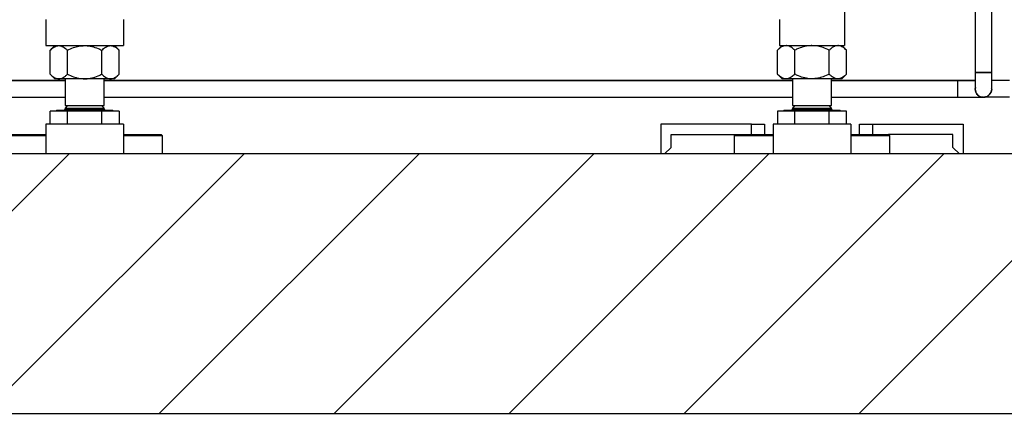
# Model space of a CAD drawing. Header units: millimetres. Extents: x 5 to 589, y 5 to 415.
# Tile 88 of 96: x 483 to 508, y 361 to 371. Entities that reach past the tile are written whole.
import ezdxf

# ---------------------------------------------------------------- set-up
doc = ezdxf.new("R2010")
doc.units = ezdxf.units.MM
doc.layers.add('TRAIT-FINS', color=9, linetype='Continuous')
doc.layers.add('TRAIT-FORT', color=4, linetype='Continuous', lineweight=25)

msp = doc.modelspace()

# ---------------------------------------------------------------- hatches: boundary and pattern name
at = {"layer": 'TRAIT-FINS'}
h = msp.add_hatch(dxfattribs=at)
h.set_pattern_fill('ANSI31', color=9, style=0)
h.paths.add_polyline_path([(573.75423, 360.62114), (573.75423, 367.2878), (377.25137, 367.2878), (377.25137, 360.62114)], flags=0)

# ---------------------------------------------------------------- linework, layer by layer
at = {"layer": 'TRAIT-FORT', "color": 4, "linetype": 'Continuous', "lineweight": 25}
for p, q in [((503.93009, 372.37204), (503.93009, 370.7378)), ((507.28509, 372.3831), (507.28509, 369.37871)), ((507.70843, 369.37871), (507.70843, 372.42281)), ((483.43012, 370.7378), (483.43012, 370.07114)), ((485.43012, 370.7378), (485.43012, 370.07114)), ((502.26339, 370.7378), (502.26339, 370.07114)), ((503.93006, 370.7378), (503.93006, 370.07114)), ((503.93012, 370.7378), (503.93012, 370.07114)), ((483.43012, 370.07114), (485.43012, 370.07114)), ((483.66346, 370.07114), (483.54485, 369.95253)), ((483.54485, 369.33641), (483.54485, 369.95253)), ((483.98749, 369.33641), (483.98749, 369.95253)), ((484.87276, 369.33641), (484.87276, 369.95253)), ((485.31539, 369.95253), (485.19679, 370.07114)), ((485.31539, 369.33641), (485.31539, 369.95253)), ((502.33006, 370.07114), (502.21145, 369.95253)), ((502.21145, 369.33641), (502.21145, 369.95253)), ((502.26339, 370.07114), (503.93006, 370.07114)), ((502.65409, 369.33641), (502.65409, 369.95253)), ((503.53936, 369.33641), (503.53936, 369.95253)), ((503.98199, 369.95253), (503.86339, 370.07114)), ((503.93006, 370.07114), (503.93012, 370.07114)), ((503.98199, 369.33641), (503.98199, 369.95253)), ((483.54485, 369.33641), (483.66346, 369.2178)), ((483.76617, 369.2178), (483.66346, 369.2178)), ((484.43012, 369.2178), (483.76617, 369.2178)), ((483.93012, 369.2178), (483.93012, 368.5278)), ((485.09408, 369.2178), (484.43012, 369.2178)), ((484.93012, 368.5278), (484.93012, 369.2178)), ((485.19679, 369.2178), (485.09408, 369.2178)), ((485.19679, 369.2178), (485.31539, 369.33641)), ((502.21145, 369.33641), (502.33006, 369.2178)), ((502.43277, 369.2178), (502.33006, 369.2178)), ((503.09672, 369.2178), (502.43277, 369.2178)), ((502.59672, 369.2178), (502.59672, 368.5278)), ((503.76068, 369.2178), (503.09672, 369.2178)), ((503.59672, 368.5278), (503.59672, 369.2178)), ((503.59679, 368.5278), (503.59679, 369.2178)), ((503.86339, 369.2178), (503.76068, 369.2178)), ((503.86339, 369.2178), (503.98199, 369.33641)), ((503.86346, 369.2178), (503.86339, 369.2178)), ((507.28509, 369.37871), (507.28509, 368.95537)), ((507.70843, 369.37871), (507.28509, 369.37871)), ((507.70843, 368.95537), (507.70843, 369.37871)), ((483.93012, 369.17519), (473.86342, 369.17519)), ((483.93012, 369.16704), (473.86342, 369.16704)), ((502.59672, 369.17519), (484.93012, 369.17519)), ((502.59672, 369.16704), (484.93012, 369.16704)), ((507.28509, 369.17519), (503.59679, 369.17519)), ((506.83009, 369.16704), (503.59679, 369.16704)), ((507.28509, 369.16704), (506.83009, 369.16704)), ((506.83009, 369.16704), (506.83009, 368.74371)), ((507.29285, 368.99604), (507.28509, 368.95537)), ((507.28535, 368.95537), (507.29468, 369.00435)), ((507.70634, 368.96497), (507.70817, 368.95537)), ((507.70843, 368.95537), (507.70643, 368.96582)), ((508.16341, 369.17519), (507.70843, 369.17519)), ((473.86342, 368.74371), (483.93012, 368.74371)), ((484.93012, 368.74371), (502.59672, 368.74371)), ((503.59679, 368.74371), (506.83009, 368.74371)), ((506.83009, 368.74371), (507.49676, 368.74371)), ((507.55493, 368.75186), (508.16344, 368.75186)), ((483.99327, 368.5278), (483.93012, 368.46466)), ((483.93012, 368.5278), (484.86314, 368.5278)), ((483.93012, 368.46466), (483.93012, 368.44447)), ((483.93012, 368.46466), (484.93012, 368.46466)), ((483.93012, 368.44447), (484.86314, 368.44447)), ((484.86314, 368.5278), (484.93012, 368.5278)), ((484.86314, 368.44447), (484.93012, 368.44447)), ((484.93012, 368.46466), (484.86698, 368.5278)), ((484.93012, 368.44447), (484.93012, 368.46466)), ((502.65987, 368.5278), (502.59672, 368.46466)), ((502.59672, 368.5278), (503.59672, 368.5278)), ((502.59672, 368.46466), (502.59672, 368.44447)), ((502.59672, 368.46466), (502.84672, 368.46466)), ((502.59672, 368.44447), (503.59672, 368.44447)), ((502.84672, 368.46466), (503.59672, 368.46466)), ((503.59672, 368.46466), (503.53358, 368.5278)), ((503.59679, 368.46466), (503.53365, 368.5278)), ((503.59672, 368.5278), (503.59679, 368.5278)), ((503.59672, 368.44447), (503.59672, 368.46466)), ((503.59672, 368.46466), (503.59679, 368.46466)), ((503.59672, 368.44447), (503.59679, 368.44447)), ((503.59679, 368.44447), (503.59679, 368.46466)), ((483.54485, 368.05447), (483.54485, 368.38447)), ((483.98749, 368.38447), (483.54485, 368.38447)), ((483.71846, 368.4078), (483.69512, 368.38447)), ((483.71846, 368.41114), (483.71846, 368.4078)), ((483.71846, 368.41114), (485.04645, 368.41114)), ((483.71846, 368.4078), (485.04645, 368.4078)), ((483.98749, 368.05447), (483.98749, 368.38447)), ((484.87276, 368.38447), (483.98749, 368.38447)), ((484.87276, 368.05447), (484.87276, 368.38447)), ((485.31539, 368.38447), (484.87276, 368.38447)), ((485.04645, 368.41114), (485.14179, 368.41114)), ((485.04645, 368.4078), (485.14179, 368.4078)), ((485.14179, 368.4078), (485.14179, 368.41114)), ((485.16512, 368.38447), (485.14179, 368.4078)), ((485.31539, 368.38447), (485.31539, 368.05447)), ((502.21145, 368.38447), (502.21145, 368.05447)), ((502.65409, 368.38447), (502.21145, 368.38447)), ((502.38506, 368.4078), (502.36172, 368.38447)), ((502.38506, 368.41114), (502.38506, 368.4078)), ((502.38506, 368.41114), (503.80839, 368.41114)), ((502.38506, 368.4078), (503.80839, 368.4078)), ((503.53936, 368.38447), (502.65409, 368.38447)), ((502.65409, 368.05447), (502.65409, 368.38447)), ((503.53936, 368.05447), (503.53936, 368.38447)), ((503.98199, 368.38447), (503.53936, 368.38447)), ((503.80839, 368.4078), (503.80839, 368.41114)), ((503.80839, 368.41114), (503.80846, 368.41114)), ((503.83172, 368.38447), (503.80839, 368.4078)), ((503.80839, 368.4078), (503.80846, 368.4078)), ((503.80846, 368.4078), (503.80846, 368.41114)), ((503.83179, 368.38447), (503.80846, 368.4078)), ((503.98199, 368.05447), (503.98199, 368.38447)), ((485.43012, 368.05447), (483.43012, 368.05447)), ((483.43012, 368.05447), (483.43012, 367.2878)), ((485.43012, 368.05447), (485.43012, 367.2878)), ((499.21346, 368.05447), (499.21346, 367.2878)), ((501.54679, 368.05447), (499.21346, 368.05447)), ((501.54679, 367.7878), (501.54679, 368.05447)), ((501.54679, 368.05447), (501.88012, 368.05447)), ((501.88012, 368.05447), (501.88012, 367.7878)), ((502.09672, 368.05447), (502.09672, 367.2878)), ((504.09672, 368.05447), (502.09672, 368.05447)), ((504.09672, 368.05447), (504.09672, 367.2878)), ((504.31346, 367.7878), (504.31346, 368.05447)), ((504.31346, 368.05447), (504.64679, 368.05447)), ((504.64679, 368.05447), (504.64679, 367.7878)), ((504.64679, 368.05447), (506.98012, 368.05447)), ((506.98012, 368.05447), (506.98012, 367.2878)), ((483.43012, 367.75447), (482.43012, 367.75447)), ((482.46346, 367.7878), (483.43012, 367.7878)), ((485.43012, 367.7878), (486.39679, 367.7878)), ((486.43012, 367.75447), (485.43012, 367.75447)), ((486.43012, 367.75447), (486.39679, 367.7878)), ((486.43012, 367.2878), (486.43012, 367.75447)), ((499.48012, 367.7878), (501.13006, 367.7878)), ((499.48012, 367.45447), (499.48012, 367.7878)), ((501.13006, 367.7878), (501.09672, 367.75447)), ((501.09672, 367.75447), (501.09672, 367.2878)), ((502.09672, 367.75447), (501.09672, 367.75447)), ((501.13006, 367.7878), (502.09672, 367.7878)), ((504.09672, 367.7878), (505.06339, 367.7878)), ((505.09672, 367.75447), (504.09672, 367.75447)), ((505.09672, 367.75447), (505.06339, 367.7878)), ((506.71346, 367.7878), (505.06339, 367.7878)), ((505.09679, 367.75447), (505.06346, 367.7878)), ((505.09672, 367.2878), (505.09672, 367.75447)), ((505.09679, 367.75447), (505.09672, 367.75447)), ((505.09679, 367.2878), (505.09679, 367.75447)), ((506.71346, 367.45447), (506.71346, 367.7878)), ((499.31346, 367.2878), (499.48012, 367.45447)), ((506.71346, 367.45447), (506.88012, 367.2878)), ((573.75423, 367.2878), (377.25137, 367.2878)), ((377.25137, 360.62114), (573.75423, 360.62114))]:
    msp.add_line(p, q, dxfattribs=at)
for centre, radius, start, end in [((507.49676, 368.95537), 0.21167, 180.000005, 0.000005), ((507.49676, 368.95537), 0.21167, 180.923144, 0.000005), ((483.89679, 368.44447), 0.03333, 270, 360), ((484.96346, 368.44447), 0.03333, 180, 270), ((502.56339, 368.44447), 0.03333, 270, 360), ((503.63006, 368.44447), 0.03333, 180, 270)]:
    msp.add_arc(centre, radius, start, end, dxfattribs=at)
for points, knots in [([(483.54485, 369.95253), (483.57517, 369.98042), (483.62109, 370.02265), (483.68684, 370.05679), (483.73027, 370.06957), (483.7569, 370.07073), (483.76617, 370.07114)], [0, 0, 0, 0, 0.43204542, 0.65434926, 0.87965336, 1, 1, 1, 1]), ([(483.76617, 370.07114), (483.78542, 370.06944), (483.82431, 370.06603), (483.88092, 370.0396), (483.93565, 370.00185), (483.97016, 369.96902), (483.98749, 369.95253)], [0, 0, 0, 0, 0.24957791, 0.50436411, 0.75104693, 1, 1, 1, 1]), ([(483.98749, 369.95253), (484.03937, 369.97647), (484.13468, 370.02044), (484.284, 370.0627), (484.38098, 370.0683), (484.43012, 370.07114)], [0, 0, 0, 0, 0.3707742, 0.68118194, 1, 1, 1, 1]), ([(484.43012, 370.07114), (484.43789, 370.07106), (484.49989, 370.07047), (484.61783, 370.05351), (484.75734, 370.0075), (484.84043, 369.96793), (484.87276, 369.95253)], [0, 0, 0, 0, 0.05039955, 0.40261353, 0.76758847, 1, 1, 1, 1]), ([(484.87276, 369.95253), (484.90308, 369.98042), (484.94899, 370.02265), (485.01475, 370.05679), (485.05817, 370.06957), (485.08481, 370.07073), (485.09408, 370.07114)], [0, 0, 0, 0, 0.43204542, 0.65434926, 0.87965336, 1, 1, 1, 1]), ([(485.09408, 370.07114), (485.11332, 370.06944), (485.15221, 370.06603), (485.20882, 370.0396), (485.26356, 370.00185), (485.29806, 369.96902), (485.31539, 369.95253)], [0, 0, 0, 0, 0.24957791, 0.50436411, 0.75104693, 1, 1, 1, 1]), ([(502.43277, 370.07114), (502.41353, 370.06944), (502.37463, 370.06603), (502.31803, 370.0396), (502.26329, 370.00185), (502.22879, 369.96902), (502.21145, 369.95253)], [0, 0, 0, 0, 0.24957791, 0.50436411, 0.75104693, 1, 1, 1, 1]), ([(502.65409, 369.95253), (502.62377, 369.98042), (502.57786, 370.02265), (502.5121, 370.05679), (502.46867, 370.06957), (502.44204, 370.07073), (502.43277, 370.07114)], [0, 0, 0, 0, 0.43204542, 0.65434926, 0.87965336, 1, 1, 1, 1]), ([(503.09672, 370.07114), (503.08896, 370.07106), (503.02696, 370.07047), (502.90902, 370.05351), (502.76951, 370.0075), (502.68642, 369.96793), (502.65409, 369.95253)], [0, 0, 0, 0, 0.05039955, 0.40261353, 0.76758847, 1, 1, 1, 1]), ([(503.53936, 369.95253), (503.48748, 369.97647), (503.39217, 370.02044), (503.24285, 370.0627), (503.14587, 370.0683), (503.09672, 370.07114)], [0, 0, 0, 0, 0.3707742, 0.68118194, 1, 1, 1, 1]), ([(503.76068, 370.07114), (503.74143, 370.06944), (503.70254, 370.06603), (503.64593, 370.0396), (503.5912, 370.00185), (503.55669, 369.96902), (503.53936, 369.95253)], [0, 0, 0, 0, 0.24957791, 0.50436411, 0.75104693, 1, 1, 1, 1]), ([(503.98199, 369.95253), (503.95168, 369.98042), (503.90576, 370.02265), (503.84001, 370.05679), (503.79658, 370.06957), (503.76995, 370.07073), (503.76068, 370.07114)], [0, 0, 0, 0, 0.432045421, 0.654349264, 0.87965336, 1, 1, 1, 1]), ([(483.54485, 369.33641), (483.57517, 369.30852), (483.62109, 369.26628), (483.68684, 369.23215), (483.73027, 369.21936), (483.7569, 369.21821), (483.76617, 369.2178)], [0, 0, 0, 0, 0.43204542, 0.65434926, 0.87965336, 1, 1, 1, 1]), ([(483.76617, 369.2178), (483.78542, 369.21949), (483.82431, 369.22291), (483.88092, 369.24934), (483.93565, 369.28709), (483.97016, 369.31992), (483.98749, 369.33641)], [0, 0, 0, 0, 0.24957791, 0.50436411, 0.75104693, 1, 1, 1, 1]), ([(483.98749, 369.33641), (484.03937, 369.31247), (484.13468, 369.26849), (484.284, 369.22624), (484.38098, 369.22064), (484.43012, 369.2178)], [0, 0, 0, 0, 0.3707742, 0.68118194, 1, 1, 1, 1]), ([(484.43012, 369.2178), (484.43789, 369.21788), (484.49989, 369.21847), (484.61783, 369.23543), (484.75734, 369.28144), (484.84043, 369.32101), (484.87276, 369.33641)], [0, 0, 0, 0, 0.05039955, 0.40261353, 0.76758847, 1, 1, 1, 1]), ([(484.87276, 369.33641), (484.90308, 369.30852), (484.94899, 369.26628), (485.01475, 369.23215), (485.05817, 369.21936), (485.08481, 369.21821), (485.09408, 369.2178)], [0, 0, 0, 0, 0.43204542, 0.65434926, 0.87965336, 1, 1, 1, 1]), ([(485.09408, 369.2178), (485.11332, 369.21949), (485.15221, 369.22291), (485.20882, 369.24934), (485.26356, 369.28709), (485.29806, 369.31992), (485.31539, 369.33641)], [0, 0, 0, 0, 0.24957791, 0.50436411, 0.75104693, 1, 1, 1, 1]), ([(502.43277, 369.2178), (502.41353, 369.21949), (502.37463, 369.22291), (502.31803, 369.24934), (502.26329, 369.28709), (502.22879, 369.31992), (502.21145, 369.33641)], [0, 0, 0, 0, 0.24957791, 0.50436411, 0.75104693, 1, 1, 1, 1]), ([(502.65409, 369.33641), (502.62377, 369.30852), (502.57786, 369.26628), (502.5121, 369.23215), (502.46867, 369.21936), (502.44204, 369.21821), (502.43277, 369.2178)], [0, 0, 0, 0, 0.43204542, 0.65434926, 0.87965336, 1, 1, 1, 1]), ([(503.09672, 369.2178), (503.08896, 369.21788), (503.02696, 369.21847), (502.90902, 369.23543), (502.76951, 369.28144), (502.68642, 369.32101), (502.65409, 369.33641)], [0, 0, 0, 0, 0.050399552, 0.402613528, 0.76758847, 1, 1, 1, 1]), ([(503.53936, 369.33641), (503.48748, 369.31247), (503.39217, 369.26849), (503.24285, 369.22624), (503.14587, 369.22064), (503.09672, 369.2178)], [0, 0, 0, 0, 0.3707742, 0.68118194, 1, 1, 1, 1]), ([(503.76068, 369.2178), (503.74143, 369.21949), (503.70254, 369.22291), (503.64593, 369.24934), (503.5912, 369.28709), (503.55669, 369.31992), (503.53936, 369.33641)], [0, 0, 0, 0, 0.249577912, 0.504364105, 0.751046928, 1, 1, 1, 1]), ([(503.98199, 369.33641), (503.95168, 369.30852), (503.90576, 369.26628), (503.84001, 369.23215), (503.79658, 369.21936), (503.76995, 369.21821), (503.76068, 369.2178)], [0, 0, 0, 0, 0.43204542, 0.65434926, 0.87965336, 1, 1, 1, 1]), ([(507.28509, 369.37871), (507.28792, 369.37871), (507.29227, 369.37871), (507.31867, 369.37871), (507.34598, 369.37871), (507.37989, 369.37871), (507.42917, 369.37871), (507.49676, 369.37871), (507.56435, 369.37871), (507.61363, 369.37871), (507.64754, 369.37871), (507.67486, 369.37871), (507.70125, 369.37871), (507.7056, 369.37871), (507.70843, 369.37871)], [0, 0, 0, 0, 0.11972842, 0.18418033, 0.25, 0.31581967, 0.38027158, 0.5, 0.61972842, 0.68418033, 0.75, 0.81581967, 0.88027158, 1, 1, 1, 1]), ([(507.28509, 369.37871), (507.28792, 369.37871), (507.29227, 369.37871), (507.31867, 369.37871), (507.34598, 369.37871), (507.37989, 369.37871), (507.42917, 369.37871), (507.49676, 369.37871), (507.56435, 369.37871), (507.61363, 369.37871), (507.64754, 369.37871), (507.67486, 369.37871), (507.70125, 369.37871), (507.7056, 369.37871), (507.70843, 369.37871)], [0, 0, 0, 0, 0.11972842, 0.18418033, 0.25, 0.31581967, 0.38027158, 0.5, 0.61972842, 0.68418033, 0.75, 0.81581967, 0.88027158, 1, 1, 1, 1]), ([(507.28509, 368.95537), (507.28792, 368.92874), (507.29227, 368.88778), (507.31867, 368.83853), (507.34596, 368.80451), (507.37999, 368.77758), (507.41592, 368.75679), (507.4421, 368.7534), (507.45404, 368.75186)], [0, 0, 0, 0, 0.27564837, 0.42403472, 0.57557004, 0.72710535, 0.8754917, 1, 1, 1, 1]), ([(507.49676, 368.74371), (507.47017, 368.74653), (507.42925, 368.75088), (507.38003, 368.77728), (507.34616, 368.8046), (507.31888, 368.83851), (507.29252, 368.88779), (507.28817, 368.92875), (507.28535, 368.95537)], [0, 0, 0, 0, 0.23945684, 0.36836066, 0.5, 0.63163934, 0.76054316, 1, 1, 1, 1]), ([(507.49676, 368.74371), (507.52339, 368.74653), (507.56435, 368.75088), (507.61363, 368.77728), (507.64754, 368.8046), (507.67486, 368.83851), (507.70125, 368.88779), (507.7056, 368.92875), (507.70843, 368.95537)], [0, 0, 0, 0, 0.23945684, 0.36836066, 0.5, 0.63163934, 0.76054316, 1, 1, 1, 1]), ([(507.70817, 368.95537), (507.70535, 368.92874), (507.70101, 368.88778), (507.67464, 368.83852), (507.64737, 368.80456), (507.61345, 368.7774), (507.57132, 368.75406), (507.53829, 368.75023), (507.51952, 368.74805)], [0, 0, 0, 0, 0.25749348, 0.39610673, 0.53766156, 0.67921639, 0.81782964, 1, 1, 1, 1])]:
    msp.add_open_spline(points, degree=3, knots=knots, dxfattribs=at)

doc.saveas('drawing.dxf')
